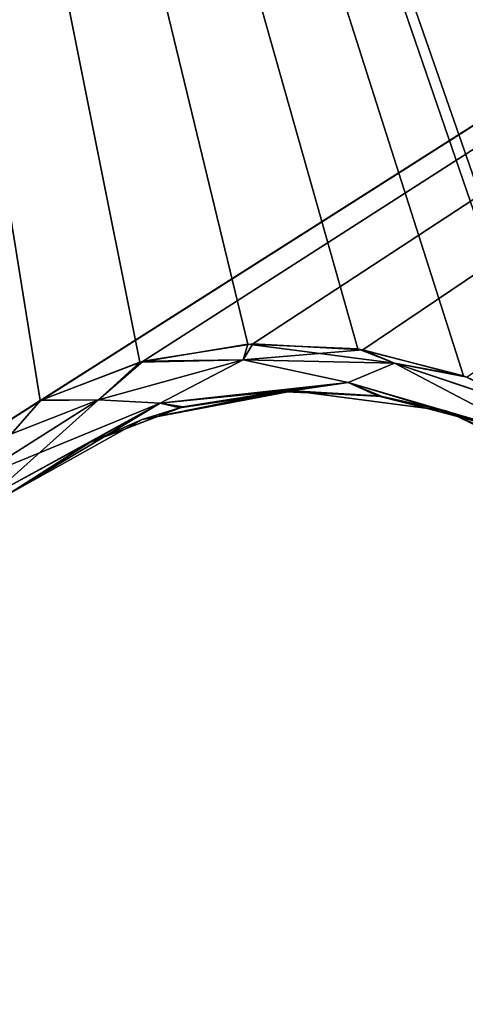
# Model space of a CAD drawing. Header units: millimetres. Extents: x -125 to 125, y -46 to 12.
# Tile 37 of 256: x -69.91 to -68.985, y -40.915 to -38.87. Entities that reach past the tile are written whole.
import ezdxf

# ---------------------------------------------------------------- set-up
doc = ezdxf.new("R2010")
doc.units = ezdxf.units.MM
doc.header["$LTSCALE"] = 26.699852
for name, color, linetype in [('157', 7, 'CONTINUOUS'), ('182', 7, 'CONTINUOUS'), ('183', 7, 'CONTINUOUS'), ('272', 7, 'CONTINUOUS'), ('299', 7, 'CONTINUOUS')]:
    doc.layers.add(name, color=color, linetype=linetype)

msp = doc.modelspace()

# ---------------------------------------------------------------- linework, layer by layer
at = {"layer": '157', "linetype": 'CONTINUOUS'}
for points in [[(-69.342, -39.641, -51.9718), (-69.6555, -39.7009, -40.0142), (-69.6555, -39.7009, -51.9718), (-69.342, -39.641, -51.9718)], [(-69.342, -39.641, -75.8868), (-69.6555, -39.7009, -63.9293), (-69.6555, -39.7009, -75.8868), (-69.342, -39.641, -75.8868)], [(-69.342, -39.641, -4.1417), (-69.6555, -39.7009, 7.8158), (-69.6555, -39.7009, -4.1417), (-69.342, -39.641, -4.1417)], [(-69.342, -39.641, -87.8443), (-69.6555, -39.7009, -75.8868), (-69.6555, -39.7009, -87.8443), (-69.342, -39.641, -87.8443)], [(-69.342, -39.641, -75.8868), (-69.6555, -39.7009, -75.8868), (-69.342, -39.641, -87.8443), (-69.342, -39.641, -75.8868)], [(-69.342, -39.641, -28.0567), (-69.6555, -39.7009, -28.0567), (-69.342, -39.641, -40.0142), (-69.342, -39.641, -28.0567)], [(-69.342, -39.641, -4.1417), (-69.6555, -39.7009, -4.1417), (-69.342, -39.641, -16.0992), (-69.342, -39.641, -4.1417)], [(-69.342, -39.641, -51.9718), (-69.6555, -39.7009, -51.9718), (-69.342, -39.641, -63.9293), (-69.342, -39.641, -51.9718)], [(-69.342, -39.641, -16.0992), (-69.6555, -39.7009, -16.0992), (-69.342, -39.641, -28.0567), (-69.342, -39.641, -16.0992)], [(-69.342, -39.641, -63.9293), (-69.6555, -39.7009, -51.9718), (-69.6555, -39.7009, -63.9293), (-69.342, -39.641, -63.9293)], [(-69.342, -39.641, -40.0142), (-69.6555, -39.7009, -40.0142), (-69.342, -39.641, -51.9718), (-69.342, -39.641, -40.0142)], [(-69.342, -39.641, -40.0142), (-69.6555, -39.7009, -28.0567), (-69.6555, -39.7009, -40.0142), (-69.342, -39.641, -40.0142)], [(-69.342, -39.641, 7.8158), (-69.6555, -39.7009, 7.8158), (-69.342, -39.641, -4.1417), (-69.342, -39.641, 7.8158)], [(-69.342, -39.641, -28.0567), (-69.6555, -39.7009, -16.0992), (-69.6555, -39.7009, -28.0567), (-69.342, -39.641, -28.0567)], [(-69.342, -39.641, -63.9293), (-69.6555, -39.7009, -63.9293), (-69.342, -39.641, -75.8868), (-69.342, -39.641, -63.9293)], [(-69.342, -39.641, -16.0992), (-69.6555, -39.7009, -4.1417), (-69.6555, -39.7009, -16.0992), (-69.342, -39.641, -16.0992)], [(-69.342, -39.641, -99.8018), (-69.6555, -39.7009, -99.8018), (-69.3649, -39.6419, -102.8451), (-69.342, -39.641, -99.8018)], [(-69.342, -39.641, -99.8018), (-69.6555, -39.7009, -87.8443), (-69.6555, -39.7009, -99.8018), (-69.342, -39.641, -99.8018)], [(-69.342, -39.641, -87.8443), (-69.6555, -39.7009, -87.8443), (-69.342, -39.641, -99.8018), (-69.342, -39.641, -87.8443)], [(-69.342, -39.641, 91.5184), (-69.6555, -39.7009, 91.5184), (-69.342, -39.641, 79.5609), (-69.342, -39.641, 91.5184)], [(-69.6555, -39.7009, 91.5184), (-69.342, -39.641, 91.5184), (-69.5778, -39.6761, 102.6859), (-69.6555, -39.7009, 91.5184)], [(-69.342, -39.641, 55.6459), (-69.6555, -39.7009, 55.6459), (-69.342, -39.641, 43.6884), (-69.342, -39.641, 55.6459)], [(-69.342, -39.641, 19.7733), (-69.6555, -39.7009, 19.7733), (-69.342, -39.641, 7.8158), (-69.342, -39.641, 19.7733)], [(-69.342, -39.641, 31.7309), (-69.6555, -39.7009, 31.7309), (-69.342, -39.641, 19.7733), (-69.342, -39.641, 31.7309)], [(-69.342, -39.641, 31.7309), (-69.6555, -39.7009, 43.6884), (-69.6555, -39.7009, 31.7309), (-69.342, -39.641, 31.7309)], [(-69.342, -39.641, 43.6884), (-69.6555, -39.7009, 43.6884), (-69.342, -39.641, 31.7309), (-69.342, -39.641, 43.6884)], [(-69.342, -39.641, 43.6884), (-69.6555, -39.7009, 55.6459), (-69.6555, -39.7009, 43.6884), (-69.342, -39.641, 43.6884)], [(-69.342, -39.641, 19.7733), (-69.6555, -39.7009, 31.7309), (-69.6555, -39.7009, 19.7733), (-69.342, -39.641, 19.7733)], [(-69.342, -39.641, 67.6034), (-69.6555, -39.7009, 79.5609), (-69.6555, -39.7009, 67.6034), (-69.342, -39.641, 67.6034)], [(-69.342, -39.641, 79.5609), (-69.6555, -39.7009, 79.5609), (-69.342, -39.641, 67.6034), (-69.342, -39.641, 79.5609)], [(-69.342, -39.641, 79.5609), (-69.6555, -39.7009, 91.5184), (-69.6555, -39.7009, 79.5609), (-69.342, -39.641, 79.5609)], [(-69.342, -39.641, 7.8158), (-69.6555, -39.7009, 19.7733), (-69.6555, -39.7009, 7.8158), (-69.342, -39.641, 7.8158)], [(-69.342, -39.641, 55.6459), (-69.6555, -39.7009, 67.6034), (-69.6555, -39.7009, 55.6459), (-69.342, -39.641, 55.6459)], [(-69.342, -39.641, 67.6034), (-69.6555, -39.7009, 67.6034), (-69.342, -39.641, 55.6459), (-69.342, -39.641, 67.6034)], [(-69.3649, -39.6419, -102.8451), (-69.6555, -39.7009, -99.8018), (-69.5714, -39.6744, -102.6908), (-69.3649, -39.6419, -102.8451)], [(-69.5778, -39.6761, 102.6859), (-69.342, -39.641, 91.5184), (-69.3743, -39.6424, 102.8381), (-69.5778, -39.6761, 102.6859)], [(-69.3743, -39.6424, 102.8381), (-69.342, -39.641, 91.5184), (-69.1669, -39.6513, 102.9914), (-69.3743, -39.6424, 102.8381)], [(-69.1574, -39.6528, -102.9984), (-69.342, -39.641, -99.8018), (-69.3649, -39.6419, -102.8451), (-69.1574, -39.6528, -102.9984)], [(-69.0255, -39.6829, -4.1417), (-69.342, -39.641, 7.8158), (-69.342, -39.641, -4.1417), (-69.0255, -39.6829, -4.1417)], [(-69.0255, -39.6829, -51.9718), (-69.342, -39.641, -51.9718), (-69.0255, -39.6829, -63.9293), (-69.0255, -39.6829, -51.9718)], [(-69.0255, -39.6829, -16.0992), (-69.342, -39.641, -4.1417), (-69.342, -39.641, -16.0992), (-69.0255, -39.6829, -16.0992)], [(-69.0255, -39.6829, -4.1417), (-69.342, -39.641, -4.1417), (-69.0255, -39.6829, -16.0992), (-69.0255, -39.6829, -4.1417)], [(-69.0255, -39.6829, -87.8443), (-69.342, -39.641, -87.8443), (-69.0255, -39.6829, -99.8018), (-69.0255, -39.6829, -87.8443)], [(-69.0255, -39.6829, -87.8443), (-69.342, -39.641, -75.8868), (-69.342, -39.641, -87.8443), (-69.0255, -39.6829, -87.8443)], [(-69.0255, -39.6829, -75.8868), (-69.342, -39.641, -75.8868), (-69.0255, -39.6829, -87.8443), (-69.0255, -39.6829, -75.8868)], [(-69.0255, -39.6829, -40.0142), (-69.342, -39.641, -40.0142), (-69.0255, -39.6829, -51.9718), (-69.0255, -39.6829, -40.0142)], [(-69.0255, -39.6829, -63.9293), (-69.342, -39.641, -51.9718), (-69.342, -39.641, -63.9293), (-69.0255, -39.6829, -63.9293)], [(-69.0255, -39.6829, -51.9718), (-69.342, -39.641, -40.0142), (-69.342, -39.641, -51.9718), (-69.0255, -39.6829, -51.9718)], [(-69.0255, -39.6829, -28.0567), (-69.342, -39.641, -16.0992), (-69.342, -39.641, -28.0567), (-69.0255, -39.6829, -28.0567)], [(-69.0255, -39.6829, -63.9293), (-69.342, -39.641, -63.9293), (-69.0255, -39.6829, -75.8868), (-69.0255, -39.6829, -63.9293)], [(-69.0255, -39.6829, -40.0142), (-69.342, -39.641, -28.0567), (-69.342, -39.641, -40.0142), (-69.0255, -39.6829, -40.0142)], [(-69.0255, -39.6829, -28.0567), (-69.342, -39.641, -28.0567), (-69.0255, -39.6829, -40.0142), (-69.0255, -39.6829, -28.0567)], [(-69.0255, -39.6829, -75.8868), (-69.342, -39.641, -63.9293), (-69.342, -39.641, -75.8868), (-69.0255, -39.6829, -75.8868)], [(-69.0255, -39.6829, -16.0992), (-69.342, -39.641, -16.0992), (-69.0255, -39.6829, -28.0567), (-69.0255, -39.6829, -16.0992)], [(-69.0255, -39.6829, -99.8018), (-69.342, -39.641, -99.8018), (-69.1574, -39.6528, -102.9984), (-69.0255, -39.6829, -99.8018)], [(-69.0255, -39.6829, -99.8018), (-69.342, -39.641, -87.8443), (-69.342, -39.641, -99.8018), (-69.0255, -39.6829, -99.8018)], [(-69.0255, -39.6829, 91.5184), (-69.342, -39.641, 91.5184), (-69.0255, -39.6829, 79.5609), (-69.0255, -39.6829, 91.5184)], [(-69.342, -39.641, 91.5184), (-69.0255, -39.6829, 91.5184), (-69.1669, -39.6513, 102.9914), (-69.342, -39.641, 91.5184)], [(-69.0255, -39.6829, 43.6884), (-69.342, -39.641, 55.6459), (-69.342, -39.641, 43.6884), (-69.0255, -39.6829, 43.6884)], [(-69.0255, -39.6829, 19.7733), (-69.342, -39.641, 19.7733), (-69.0255, -39.6829, 7.8158), (-69.0255, -39.6829, 19.7733)], [(-69.0255, -39.6829, 7.8158), (-69.342, -39.641, 19.7733), (-69.342, -39.641, 7.8158), (-69.0255, -39.6829, 7.8158)], [(-69.0255, -39.6829, 31.7309), (-69.342, -39.641, 31.7309), (-69.0255, -39.6829, 19.7733), (-69.0255, -39.6829, 31.7309)], [(-69.0255, -39.6829, 19.7733), (-69.342, -39.641, 31.7309), (-69.342, -39.641, 19.7733), (-69.0255, -39.6829, 19.7733)], [(-69.0255, -39.6829, 31.7309), (-69.342, -39.641, 43.6884), (-69.342, -39.641, 31.7309), (-69.0255, -39.6829, 31.7309)], [(-69.0255, -39.6829, 43.6884), (-69.342, -39.641, 43.6884), (-69.0255, -39.6829, 31.7309), (-69.0255, -39.6829, 43.6884)], [(-69.0255, -39.6829, 67.6034), (-69.342, -39.641, 67.6034), (-69.0255, -39.6829, 55.6459), (-69.0255, -39.6829, 67.6034)], [(-69.0255, -39.6829, 67.6034), (-69.342, -39.641, 79.5609), (-69.342, -39.641, 67.6034), (-69.0255, -39.6829, 67.6034)], [(-69.0255, -39.6829, 79.5609), (-69.342, -39.641, 79.5609), (-69.0255, -39.6829, 67.6034), (-69.0255, -39.6829, 79.5609)], [(-69.0255, -39.6829, 79.5609), (-69.342, -39.641, 91.5184), (-69.342, -39.641, 79.5609), (-69.0255, -39.6829, 79.5609)], [(-69.0255, -39.6829, 7.8158), (-69.342, -39.641, 7.8158), (-69.0255, -39.6829, -4.1417), (-69.0255, -39.6829, 7.8158)], [(-69.0255, -39.6829, 55.6459), (-69.342, -39.641, 55.6459), (-69.0255, -39.6829, 43.6884), (-69.0255, -39.6829, 55.6459)], [(-69.0255, -39.6829, 55.6459), (-69.342, -39.641, 67.6034), (-69.342, -39.641, 55.6459), (-69.0255, -39.6829, 55.6459)], [(-69.1669, -39.6513, 102.9914), (-69.0255, -39.6829, 91.5184), (-68.9678, -39.7022, 103.137), (-69.1669, -39.6513, 102.9914)], [(-68.9608, -39.7048, -103.1421), (-69.0255, -39.6829, -99.8018), (-69.1574, -39.6528, -102.9984), (-68.9608, -39.7048, -103.1421)], [(-69.7661, -39.7488, 102.5436), (-69.6555, -39.7009, 91.5184), (-69.5778, -39.6761, 102.6859), (-69.7661, -39.7488, 102.5436)], [(-69.5714, -39.6744, -102.6908), (-69.6555, -39.7009, -99.8018), (-69.7646, -39.7481, -102.5447), (-69.5714, -39.6744, -102.6908)], [(-68.7384, -39.8224, -51.9718), (-69.0255, -39.6829, -51.9718), (-68.7384, -39.8224, -63.9293), (-68.7384, -39.8224, -51.9718)], [(-68.7384, -39.8224, -4.1417), (-69.0255, -39.6829, -4.1417), (-68.7384, -39.8224, -16.0992), (-68.7384, -39.8224, -4.1417)], [(-68.7384, -39.8224, -87.8443), (-69.0255, -39.6829, -87.8443), (-68.7384, -39.8224, -99.8018), (-68.7384, -39.8224, -87.8443)], [(-68.7384, -39.8224, -87.8443), (-69.0255, -39.6829, -75.8868), (-69.0255, -39.6829, -87.8443), (-68.7384, -39.8224, -87.8443)], [(-68.7384, -39.8224, -75.8868), (-69.0255, -39.6829, -75.8868), (-68.7384, -39.8224, -87.8443), (-68.7384, -39.8224, -75.8868)], [(-68.7384, -39.8224, -16.0992), (-69.0255, -39.6829, -4.1417), (-69.0255, -39.6829, -16.0992), (-68.7384, -39.8224, -16.0992)], [(-68.7384, -39.8224, -40.0142), (-69.0255, -39.6829, -28.0567), (-69.0255, -39.6829, -40.0142), (-68.7384, -39.8224, -40.0142)], [(-68.7384, -39.8224, -40.0142), (-69.0255, -39.6829, -40.0142), (-68.7384, -39.8224, -51.9718), (-68.7384, -39.8224, -40.0142)], [(-68.7384, -39.8224, -63.9293), (-69.0255, -39.6829, -63.9293), (-68.7384, -39.8224, -75.8868), (-68.7384, -39.8224, -63.9293)], [(-68.7384, -39.8224, -28.0567), (-69.0255, -39.6829, -16.0992), (-69.0255, -39.6829, -28.0567), (-68.7384, -39.8224, -28.0567)], [(-68.7384, -39.8224, -51.9718), (-69.0255, -39.6829, -40.0142), (-69.0255, -39.6829, -51.9718), (-68.7384, -39.8224, -51.9718)], [(-68.7384, -39.8224, -28.0567), (-69.0255, -39.6829, -28.0567), (-68.7384, -39.8224, -40.0142), (-68.7384, -39.8224, -28.0567)], [(-68.7384, -39.8224, -75.8868), (-69.0255, -39.6829, -63.9293), (-69.0255, -39.6829, -75.8868), (-68.7384, -39.8224, -75.8868)], [(-68.7384, -39.8224, -16.0992), (-69.0255, -39.6829, -16.0992), (-68.7384, -39.8224, -28.0567), (-68.7384, -39.8224, -16.0992)], [(-68.7384, -39.8224, -63.9293), (-69.0255, -39.6829, -51.9718), (-69.0255, -39.6829, -63.9293), (-68.7384, -39.8224, -63.9293)], [(-68.7384, -39.8224, -99.8018), (-69.0255, -39.6829, -87.8443), (-69.0255, -39.6829, -99.8018), (-68.7384, -39.8224, -99.8018)], [(-68.7845, -39.7919, -103.2694), (-69.0255, -39.6829, -99.8018), (-68.9608, -39.7048, -103.1421), (-68.7845, -39.7919, -103.2694)], [(-68.7384, -39.8224, -99.8018), (-69.0255, -39.6829, -99.8018), (-68.7845, -39.7919, -103.2694), (-68.7384, -39.8224, -99.8018)], [(-69.0255, -39.6829, 91.5184), (-68.7384, -39.8224, 91.5184), (-68.9678, -39.7022, 103.137), (-69.0255, -39.6829, 91.5184)], [(-68.7384, -39.8224, 79.5609), (-69.0255, -39.6829, 91.5184), (-69.0255, -39.6829, 79.5609), (-68.7384, -39.8224, 79.5609)], [(-68.7384, -39.8224, 91.5184), (-69.0255, -39.6829, 91.5184), (-68.7384, -39.8224, 79.5609), (-68.7384, -39.8224, 91.5184)], [(-68.7384, -39.8224, 19.7733), (-69.0255, -39.6829, 19.7733), (-68.7384, -39.8224, 7.8158), (-68.7384, -39.8224, 19.7733)], [(-68.7384, -39.8224, 7.8158), (-69.0255, -39.6829, 19.7733), (-69.0255, -39.6829, 7.8158), (-68.7384, -39.8224, 7.8158)], [(-68.7384, -39.8224, 43.6884), (-69.0255, -39.6829, 55.6459), (-69.0255, -39.6829, 43.6884), (-68.7384, -39.8224, 43.6884)], [(-68.7384, -39.8224, 19.7733), (-69.0255, -39.6829, 31.7309), (-69.0255, -39.6829, 19.7733), (-68.7384, -39.8224, 19.7733)], [(-68.7384, -39.8224, 31.7309), (-69.0255, -39.6829, 31.7309), (-68.7384, -39.8224, 19.7733), (-68.7384, -39.8224, 31.7309)], [(-68.7384, -39.8224, 31.7309), (-69.0255, -39.6829, 43.6884), (-69.0255, -39.6829, 31.7309), (-68.7384, -39.8224, 31.7309)], [(-68.7384, -39.8224, 43.6884), (-69.0255, -39.6829, 43.6884), (-68.7384, -39.8224, 31.7309), (-68.7384, -39.8224, 43.6884)], [(-68.7384, -39.8224, 67.6034), (-69.0255, -39.6829, 67.6034), (-68.7384, -39.8224, 55.6459), (-68.7384, -39.8224, 67.6034)], [(-68.7384, -39.8224, -4.1417), (-69.0255, -39.6829, 7.8158), (-69.0255, -39.6829, -4.1417), (-68.7384, -39.8224, -4.1417)], [(-68.7384, -39.8224, 67.6034), (-69.0255, -39.6829, 79.5609), (-69.0255, -39.6829, 67.6034), (-68.7384, -39.8224, 67.6034)], [(-68.7384, -39.8224, 79.5609), (-69.0255, -39.6829, 79.5609), (-68.7384, -39.8224, 67.6034), (-68.7384, -39.8224, 79.5609)], [(-68.7384, -39.8224, 55.6459), (-69.0255, -39.6829, 55.6459), (-68.7384, -39.8224, 43.6884), (-68.7384, -39.8224, 55.6459)], [(-68.7384, -39.8224, 7.8158), (-69.0255, -39.6829, 7.8158), (-68.7384, -39.8224, -4.1417), (-68.7384, -39.8224, 7.8158)], [(-68.7384, -39.8224, 55.6459), (-69.0255, -39.6829, 67.6034), (-69.0255, -39.6829, 55.6459), (-68.7384, -39.8224, 55.6459)], [(-69.9342, -39.8566, 67.6034), (-69.9342, -39.8566, 64.9784), (-69.6555, -39.7009, 55.6459), (-69.9342, -39.8566, 67.6034)], [(-69.6555, -39.7009, 67.6034), (-69.9342, -39.8566, 67.6034), (-69.6555, -39.7009, 55.6459), (-69.6555, -39.7009, 67.6034)], [(-69.9342, -39.8566, 64.9784), (-69.9342, -39.8566, 55.6459), (-69.6555, -39.7009, 55.6459), (-69.9342, -39.8566, 64.9784)], [(-69.9342, -39.8566, -18.7243), (-69.9342, -39.8566, -28.0567), (-69.6555, -39.7009, -28.0567), (-69.9342, -39.8566, -18.7243)], [(-69.9342, -39.8566, -6.7667), (-69.9342, -39.8566, -16.0992), (-69.6555, -39.7009, -16.0992), (-69.9342, -39.8566, -6.7667)], [(-69.6555, -39.7009, -4.1417), (-69.9342, -39.8566, -4.1417), (-69.6555, -39.7009, -16.0992), (-69.6555, -39.7009, -4.1417)], [(-69.9342, -39.8566, -4.1417), (-69.9342, -39.8566, -6.7667), (-69.6555, -39.7009, -16.0992), (-69.9342, -39.8566, -4.1417)], [(-69.9342, -39.8566, 55.6459), (-69.9342, -39.8566, 53.0208), (-69.6555, -39.7009, 43.6884), (-69.9342, -39.8566, 55.6459)], [(-69.6555, -39.7009, 55.6459), (-69.9342, -39.8566, 55.6459), (-69.6555, -39.7009, 43.6884), (-69.6555, -39.7009, 55.6459)], [(-69.9342, -39.8566, 53.0208), (-69.9342, -39.8566, 43.6884), (-69.6555, -39.7009, 43.6884), (-69.9342, -39.8566, 53.0208)], [(-69.9342, -39.8566, -28.0567), (-69.9342, -39.8566, -30.6818), (-69.6555, -39.7009, -40.0142), (-69.9342, -39.8566, -28.0567)], [(-69.6555, -39.7009, -28.0567), (-69.9342, -39.8566, -28.0567), (-69.6555, -39.7009, -40.0142), (-69.6555, -39.7009, -28.0567)], [(-69.9342, -39.8566, 5.1908), (-69.9342, -39.8566, -4.1417), (-69.6555, -39.7009, -4.1417), (-69.9342, -39.8566, 5.1908)], [(-69.9342, -39.8566, -16.0992), (-69.9342, -39.8566, -18.7243), (-69.6555, -39.7009, -28.0567), (-69.9342, -39.8566, -16.0992)], [(-69.9342, -39.8566, 79.5609), (-69.9342, -39.8566, 76.9359), (-69.6555, -39.7009, 67.6034), (-69.9342, -39.8566, 79.5609)], [(-69.6555, -39.7009, -16.0992), (-69.9342, -39.8566, -16.0992), (-69.6555, -39.7009, -28.0567), (-69.6555, -39.7009, -16.0992)], [(-69.6555, -39.7009, 79.5609), (-69.9342, -39.8566, 79.5609), (-69.6555, -39.7009, 67.6034), (-69.6555, -39.7009, 79.5609)], [(-69.9342, -39.8566, 76.9359), (-69.9342, -39.8566, 67.6034), (-69.6555, -39.7009, 67.6034), (-69.9342, -39.8566, 76.9359)], [(-69.9342, -39.8566, -30.6818), (-69.9342, -39.8566, -40.0142), (-69.6555, -39.7009, -40.0142), (-69.9342, -39.8566, -30.6818)], [(-69.9342, -39.8566, -75.8868), (-69.9342, -39.8566, -78.5118), (-69.6555, -39.7009, -87.8443), (-69.9342, -39.8566, -75.8868)], [(-69.9342, -39.8566, 29.1058), (-69.9342, -39.8566, 19.7733), (-69.6555, -39.7009, 19.7733), (-69.9342, -39.8566, 29.1058)], [(-69.9342, -39.8566, -66.5543), (-69.9342, -39.8566, -75.8868), (-69.6555, -39.7009, -75.8868), (-69.9342, -39.8566, -66.5543)], [(-69.6555, -39.7009, -63.9293), (-69.9342, -39.8566, -63.9293), (-69.6555, -39.7009, -75.8868), (-69.6555, -39.7009, -63.9293)], [(-69.9342, -39.8566, -63.9293), (-69.9342, -39.8566, -66.5543), (-69.6555, -39.7009, -75.8868), (-69.9342, -39.8566, -63.9293)], [(-69.9342, -39.8566, -40.0142), (-69.9342, -39.8566, -42.6393), (-69.6555, -39.7009, -51.9718), (-69.9342, -39.8566, -40.0142)], [(-69.9342, -39.8566, -54.5968), (-69.9342, -39.8566, -63.9293), (-69.6555, -39.7009, -63.9293), (-69.9342, -39.8566, -54.5968)], [(-69.6555, -39.7009, -51.9718), (-69.9342, -39.8566, -51.9718), (-69.6555, -39.7009, -63.9293), (-69.6555, -39.7009, -51.9718)], [(-69.9342, -39.8566, -51.9718), (-69.9342, -39.8566, -54.5968), (-69.6555, -39.7009, -63.9293), (-69.9342, -39.8566, -51.9718)], [(-69.9342, -39.8566, 17.1483), (-69.9342, -39.8566, 7.8158), (-69.6555, -39.7009, 7.8158), (-69.9342, -39.8566, 17.1483)], [(-69.6555, -39.7009, -40.0142), (-69.9342, -39.8566, -40.0142), (-69.6555, -39.7009, -51.9718), (-69.6555, -39.7009, -40.0142)], [(-69.6555, -39.7009, 19.7733), (-69.9342, -39.8566, 19.7733), (-69.6555, -39.7009, 7.8158), (-69.6555, -39.7009, 19.7733)], [(-69.9342, -39.8566, -42.6393), (-69.9342, -39.8566, -51.9718), (-69.6555, -39.7009, -51.9718), (-69.9342, -39.8566, -42.6393)], [(-69.9342, -39.8566, 19.7733), (-69.9342, -39.8566, 17.1483), (-69.6555, -39.7009, 7.8158), (-69.9342, -39.8566, 19.7733)], [(-69.6555, -39.7009, 7.8158), (-69.9342, -39.8566, 7.8158), (-69.6555, -39.7009, -4.1417), (-69.6555, -39.7009, 7.8158)], [(-69.9342, -39.8566, 7.8158), (-69.9342, -39.8566, 5.1908), (-69.6555, -39.7009, -4.1417), (-69.9342, -39.8566, 7.8158)], [(-69.9342, -39.8566, 43.6884), (-69.9342, -39.8566, 41.0633), (-69.6555, -39.7009, 31.7309), (-69.9342, -39.8566, 43.6884)], [(-69.6555, -39.7009, 43.6884), (-69.9342, -39.8566, 43.6884), (-69.6555, -39.7009, 31.7309), (-69.6555, -39.7009, 43.6884)], [(-69.9342, -39.8566, 41.0633), (-69.9342, -39.8566, 31.7309), (-69.6555, -39.7009, 31.7309), (-69.9342, -39.8566, 41.0633)], [(-69.6555, -39.7009, -99.8018), (-69.9342, -39.8566, -99.8018), (-69.7646, -39.7481, -102.5447), (-69.6555, -39.7009, -99.8018)], [(-69.9342, -39.8566, -90.4694), (-69.9342, -39.8566, -99.8018), (-69.6555, -39.7009, -99.8018), (-69.9342, -39.8566, -90.4694)], [(-69.6555, -39.7009, -87.8443), (-69.9342, -39.8566, -87.8443), (-69.6555, -39.7009, -99.8018), (-69.6555, -39.7009, -87.8443)], [(-69.9342, -39.8566, -87.8443), (-69.9342, -39.8566, -90.4694), (-69.6555, -39.7009, -99.8018), (-69.9342, -39.8566, -87.8443)], [(-69.9342, -39.8566, -78.5118), (-69.9342, -39.8566, -87.8443), (-69.6555, -39.7009, -87.8443), (-69.9342, -39.8566, -78.5118)], [(-69.6555, -39.7009, -75.8868), (-69.9342, -39.8566, -75.8868), (-69.6555, -39.7009, -87.8443), (-69.6555, -39.7009, -75.8868)], [(-69.9342, -39.8566, 31.7309), (-69.9342, -39.8566, 29.1058), (-69.6555, -39.7009, 19.7733), (-69.9342, -39.8566, 31.7309)], [(-69.6555, -39.7009, 31.7309), (-69.9342, -39.8566, 31.7309), (-69.6555, -39.7009, 19.7733), (-69.6555, -39.7009, 31.7309)], [(-69.9342, -39.8566, 100.8509), (-69.9342, -39.8566, 91.5184), (-69.6555, -39.7009, 91.5184), (-69.9342, -39.8566, 100.8509)], [(-69.9342, -39.8566, 102.4149), (-69.6555, -39.7009, 91.5184), (-69.7661, -39.7488, 102.5436), (-69.9342, -39.8566, 102.4149)], [(-69.9342, -39.8566, 91.5184), (-69.9342, -39.8566, 88.8934), (-69.6555, -39.7009, 79.5609), (-69.9342, -39.8566, 91.5184)], [(-69.6555, -39.7009, 91.5184), (-69.9342, -39.8566, 91.5184), (-69.6555, -39.7009, 79.5609), (-69.6555, -39.7009, 91.5184)], [(-69.9342, -39.8566, 102.4149), (-69.9342, -39.8566, 100.8509), (-69.6555, -39.7009, 91.5184), (-69.9342, -39.8566, 102.4149)], [(-69.9342, -39.8566, 88.8934), (-69.9342, -39.8566, 79.5609), (-69.6555, -39.7009, 79.5609), (-69.9342, -39.8566, 88.8934)], [(-69.9342, -39.8566, -99.8018), (-69.9342, -39.8566, -102.4149), (-69.7646, -39.7481, -102.5447), (-69.9342, -39.8566, -99.8018)]]:
    msp.add_3dface(points, dxfattribs=at)
at = {"layer": '182', "color": 7, "linetype": 'CONTINUOUS'}
for points in [[(-70.7759, -33.9986, -102.1223), (-60.9603, -33.9986, -108.2683), (-70.0527, -39.7799, -102.4975), (-70.7759, -33.9986, -102.1223)], [(-70.0527, -39.7799, -102.4975), (-60.9603, -33.9986, -108.2683), (-69.8659, -39.6606, -102.6274), (-70.0527, -39.7799, -102.4975)], [(-69.8659, -39.6606, -102.6274), (-60.9603, -33.9986, -108.2683), (-69.6533, -39.5795, -102.7735), (-69.8659, -39.6606, -102.6274)], [(-69.6533, -39.5795, -102.7735), (-60.9603, -33.9986, -108.2683), (-69.4259, -39.5438, -102.928), (-69.6533, -39.5795, -102.7735)], [(-69.4259, -39.5438, -102.928), (-60.9603, -33.9986, -108.2683), (-69.1975, -39.5558, -103.0815), (-69.4259, -39.5438, -102.928)], [(-69.1975, -39.5558, -103.0815), (-60.9603, -33.9986, -108.2683), (-68.9811, -39.613, -103.2252), (-69.1975, -39.5558, -103.0815)]]:
    msp.add_3dface(points, dxfattribs=at)
at = {"layer": '183', "color": 7, "linetype": 'CONTINUOUS'}
for points in [[(-70.0527, -39.7799, 102.4975), (-69.8676, -39.6614, 102.6263), (-70.7787, -33.9986, 102.1203), (-70.0527, -39.7799, 102.4975)], [(-69.8676, -39.6614, 102.6263), (-69.6604, -39.5814, 102.7687), (-70.7787, -33.9986, 102.1203), (-69.8676, -39.6614, 102.6263)], [(-63.573, -41.8741, 106.5951), (-62.7957, -41.6491, 107.0594), (-70.7787, -33.9986, 102.1203), (-63.573, -41.8741, 106.5951)], [(-62.7957, -41.6491, 107.0594), (-62.078, -41.3065, 107.484), (-70.7787, -33.9986, 102.1203), (-62.7957, -41.6491, 107.0594)], [(-62.078, -41.3065, 107.484), (-61.4369, -40.8621, 107.8607), (-70.7787, -33.9986, 102.1203), (-62.078, -41.3065, 107.484)], [(-61.4369, -40.8621, 107.8607), (-61.2549, -40.7412, 107.9666), (-70.7787, -33.9986, 102.1203), (-61.4369, -40.8621, 107.8607)], [(-70.7787, -33.9986, 102.1203), (-61.049, -40.6575, 108.0848), (-60.9633, -33.9986, 108.2666), (-70.7787, -33.9986, 102.1203)], [(-61.2549, -40.7412, 107.9666), (-61.049, -40.6575, 108.0848), (-70.7787, -33.9986, 102.1203), (-61.2549, -40.7412, 107.9666)], [(-64.3857, -41.9685, 106.1042), (-63.573, -41.8741, 106.5951), (-70.7787, -33.9986, 102.1203), (-64.3857, -41.9685, 106.1042)], [(-69.6604, -39.5814, 102.7687), (-69.4363, -39.5443, 102.921), (-70.7787, -33.9986, 102.1203), (-69.6604, -39.5814, 102.7687)], [(-69.4363, -39.5443, 102.921), (-69.208, -39.5542, 103.0744), (-70.7787, -33.9986, 102.1203), (-69.4363, -39.5443, 102.921)], [(-69.208, -39.5542, 103.0744), (-68.9888, -39.6101, 103.2201), (-70.7787, -33.9986, 102.1203), (-69.208, -39.5542, 103.0744)], [(-68.9888, -39.6101, 103.2201), (-68.8232, -39.6872, 103.329), (-70.7787, -33.9986, 102.1203), (-68.9888, -39.6101, 103.2201)], [(-68.8232, -39.6872, 103.329), (-68.7904, -39.7067, 103.3504), (-70.7787, -33.9986, 102.1203), (-68.8232, -39.6872, 103.329)], [(-68.7904, -39.7067, 103.3504), (-68.4847, -39.9876, 103.5474), (-70.7787, -33.9986, 102.1203), (-68.7904, -39.7067, 103.3504)], [(-68.4847, -39.9876, 103.5474), (-67.9921, -40.5553, 103.8596), (-70.7787, -33.9986, 102.1203), (-68.4847, -39.9876, 103.5474)], [(-67.9921, -40.5553, 103.8596), (-67.4134, -41.0447, 104.2261), (-70.7787, -33.9986, 102.1203), (-67.9921, -40.5553, 103.8596)], [(-67.4134, -41.0447, 104.2261), (-66.7443, -41.4501, 104.6474), (-70.7787, -33.9986, 102.1203), (-67.4134, -41.0447, 104.2261)], [(-66.7443, -41.4501, 104.6474), (-66.0007, -41.7499, 105.1118), (-70.7787, -33.9986, 102.1203), (-66.7443, -41.4501, 104.6474)], [(-66.0007, -41.7499, 105.1118), (-65.2051, -41.9263, 105.6036), (-70.7787, -33.9986, 102.1203), (-66.0007, -41.7499, 105.1118)], [(-65.2051, -41.9263, 105.6036), (-64.3857, -41.9685, 106.1042), (-70.7787, -33.9986, 102.1203), (-65.2051, -41.9263, 105.6036)]]:
    msp.add_3dface(points, dxfattribs=at)
at = {"layer": '272', "linetype": 'CONTINUOUS'}
for points in [[(-69.6533, -39.5795, -102.7735), (-69.4259, -39.5438, -102.928), (-69.4459, -39.5764, -102.9078), (-69.6533, -39.5795, -102.7735)], [(-69.4259, -39.5438, -102.928), (-69.1975, -39.5558, -103.0815), (-69.4459, -39.5764, -102.9078), (-69.4259, -39.5438, -102.928)], [(-69.1975, -39.5558, -103.0815), (-69.1316, -39.5838, -103.1237), (-69.4459, -39.5764, -102.9078), (-69.1975, -39.5558, -103.0815)], [(-69.1975, -39.5558, -103.0815), (-68.9811, -39.613, -103.2252), (-69.1316, -39.5838, -103.1237), (-69.1975, -39.5558, -103.0815)], [(-69.8659, -39.6606, -102.6274), (-69.6533, -39.5795, -102.7735), (-69.7464, -39.6596, -102.695), (-69.8659, -39.6606, -102.6274)], [(-69.4459, -39.5764, -102.9078), (-69.6185, -39.667, -102.7328), (-69.7464, -39.6596, -102.695), (-69.4459, -39.5764, -102.9078)], [(-69.6533, -39.5795, -102.7735), (-69.4459, -39.5764, -102.9078), (-69.7464, -39.6596, -102.695), (-69.6533, -39.5795, -102.7735)], [(-69.2282, -39.6239, -103.0184), (-69.6185, -39.667, -102.7328), (-69.4459, -39.5764, -102.9078), (-69.2282, -39.6239, -103.0184)], [(-69.1316, -39.5838, -103.1237), (-69.2282, -39.6239, -103.0184), (-69.4459, -39.5764, -102.9078), (-69.1316, -39.5838, -103.1237)], [(-68.8399, -39.737, -103.2929), (-69.2282, -39.6239, -103.0184), (-69.1316, -39.5838, -103.1237), (-68.8399, -39.737, -103.2929)], [(-68.8233, -39.6871, -103.329), (-68.8399, -39.737, -103.2929), (-69.1316, -39.5838, -103.1237), (-68.8233, -39.6871, -103.329)], [(-68.9811, -39.613, -103.2252), (-68.8233, -39.6871, -103.329), (-69.1316, -39.5838, -103.1237), (-68.9811, -39.613, -103.2252)], [(-69.2282, -39.6239, -103.0184), (-69.5714, -39.6744, -102.6908), (-69.6185, -39.667, -102.7328), (-69.2282, -39.6239, -103.0184)], [(-69.3649, -39.6419, -102.8451), (-69.5714, -39.6744, -102.6908), (-69.2282, -39.6239, -103.0184), (-69.3649, -39.6419, -102.8451)], [(-69.1574, -39.6528, -102.9984), (-69.3649, -39.6419, -102.8451), (-69.2282, -39.6239, -103.0184), (-69.1574, -39.6528, -102.9984)], [(-68.8399, -39.737, -103.2929), (-69.1574, -39.6528, -102.9984), (-69.2282, -39.6239, -103.0184), (-68.8399, -39.737, -103.2929)], [(-70.0527, -39.7799, -102.4975), (-69.8659, -39.6606, -102.6274), (-70.0144, -39.8295, -102.4988), (-70.0527, -39.7799, -102.4975)], [(-69.7464, -39.6596, -102.695), (-69.9689, -39.8589, -102.4671), (-70.0144, -39.8295, -102.4988), (-69.7464, -39.6596, -102.695)], [(-69.8659, -39.6606, -102.6274), (-69.7464, -39.6596, -102.695), (-70.0144, -39.8295, -102.4988), (-69.8659, -39.6606, -102.6274)], [(-69.6185, -39.667, -102.7328), (-69.9689, -39.8589, -102.4671), (-69.7464, -39.6596, -102.695), (-69.6185, -39.667, -102.7328)], [(-69.6185, -39.667, -102.7328), (-69.9342, -39.8566, -102.4149), (-69.9689, -39.8589, -102.4671), (-69.6185, -39.667, -102.7328)], [(-69.7646, -39.7481, -102.5447), (-69.9342, -39.8566, -102.4149), (-69.6185, -39.667, -102.7328), (-69.7646, -39.7481, -102.5447)], [(-69.5714, -39.6744, -102.6908), (-69.7646, -39.7481, -102.5447), (-69.6185, -39.667, -102.7328), (-69.5714, -39.6744, -102.6908)], [(-68.9608, -39.7048, -103.1421), (-69.1574, -39.6528, -102.9984), (-68.8399, -39.737, -103.2929), (-68.9608, -39.7048, -103.1421)]]:
    msp.add_3dface(points, dxfattribs=at)
at = {"layer": '299', "linetype": 'CONTINUOUS'}
for points in [[(-69.4363, -39.5443, 102.921), (-69.6604, -39.5814, 102.7687), (-69.4459, -39.5764, 102.9078), (-69.4363, -39.5443, 102.921)], [(-69.4363, -39.5443, 102.921), (-69.4459, -39.5764, 102.9078), (-69.1316, -39.5838, 103.1236), (-69.4363, -39.5443, 102.921)], [(-69.208, -39.5542, 103.0744), (-69.4363, -39.5443, 102.921), (-69.1316, -39.5838, 103.1236), (-69.208, -39.5542, 103.0744)], [(-68.9888, -39.6101, 103.2201), (-69.208, -39.5542, 103.0744), (-69.1316, -39.5838, 103.1236), (-68.9888, -39.6101, 103.2201)], [(-69.6604, -39.5814, 102.7687), (-69.8676, -39.6614, 102.6263), (-69.7464, -39.6596, 102.695), (-69.6604, -39.5814, 102.7687)], [(-69.7464, -39.6596, 102.695), (-69.6185, -39.667, 102.7328), (-69.4459, -39.5764, 102.9078), (-69.7464, -39.6596, 102.695)], [(-69.6604, -39.5814, 102.7687), (-69.7464, -39.6596, 102.695), (-69.4459, -39.5764, 102.9078), (-69.6604, -39.5814, 102.7687)], [(-69.6185, -39.667, 102.7328), (-69.2282, -39.6239, 103.0184), (-69.4459, -39.5764, 102.9078), (-69.6185, -39.667, 102.7328)], [(-69.4459, -39.5764, 102.9078), (-69.2282, -39.6239, 103.0184), (-69.1316, -39.5838, 103.1236), (-69.4459, -39.5764, 102.9078)], [(-69.2282, -39.6239, 103.0184), (-68.8399, -39.737, 103.2929), (-69.1316, -39.5838, 103.1236), (-69.2282, -39.6239, 103.0184)], [(-68.8399, -39.737, 103.2929), (-68.8232, -39.6872, 103.329), (-69.1316, -39.5838, 103.1236), (-68.8399, -39.737, 103.2929)], [(-68.8232, -39.6872, 103.329), (-68.9888, -39.6101, 103.2201), (-69.1316, -39.5838, 103.1236), (-68.8232, -39.6872, 103.329)], [(-69.6185, -39.667, 102.7328), (-69.3743, -39.6424, 102.8381), (-69.2282, -39.6239, 103.0184), (-69.6185, -39.667, 102.7328)], [(-69.3743, -39.6424, 102.8381), (-69.1669, -39.6513, 102.9914), (-69.2282, -39.6239, 103.0184), (-69.3743, -39.6424, 102.8381)], [(-69.1669, -39.6513, 102.9914), (-68.9678, -39.7022, 103.137), (-69.2282, -39.6239, 103.0184), (-69.1669, -39.6513, 102.9914)], [(-69.2282, -39.6239, 103.0184), (-68.9678, -39.7022, 103.137), (-68.8399, -39.737, 103.2929), (-69.2282, -39.6239, 103.0184)], [(-69.5778, -39.6761, 102.6859), (-69.3743, -39.6424, 102.8381), (-69.6185, -39.667, 102.7328), (-69.5778, -39.6761, 102.6859)], [(-70.0527, -39.7799, 102.4975), (-70.0144, -39.8295, 102.4988), (-69.7464, -39.6596, 102.695), (-70.0527, -39.7799, 102.4975)], [(-69.8676, -39.6614, 102.6263), (-70.0527, -39.7799, 102.4975), (-69.7464, -39.6596, 102.695), (-69.8676, -39.6614, 102.6263)], [(-70.0144, -39.8295, 102.4988), (-69.6185, -39.667, 102.7328), (-69.7464, -39.6596, 102.695), (-70.0144, -39.8295, 102.4988)], [(-70.0144, -39.8295, 102.4988), (-69.9689, -39.8589, 102.4671), (-69.6185, -39.667, 102.7328), (-70.0144, -39.8295, 102.4988)], [(-69.9689, -39.8589, 102.4671), (-69.7661, -39.7488, 102.5436), (-69.6185, -39.667, 102.7328), (-69.9689, -39.8589, 102.4671)], [(-69.7661, -39.7488, 102.5436), (-69.5778, -39.6761, 102.6859), (-69.6185, -39.667, 102.7328), (-69.7661, -39.7488, 102.5436)], [(-69.9342, -39.8566, 102.4149), (-69.7661, -39.7488, 102.5436), (-69.9689, -39.8589, 102.4671), (-69.9342, -39.8566, 102.4149)]]:
    msp.add_3dface(points, dxfattribs=at)

doc.saveas('drawing.dxf')
